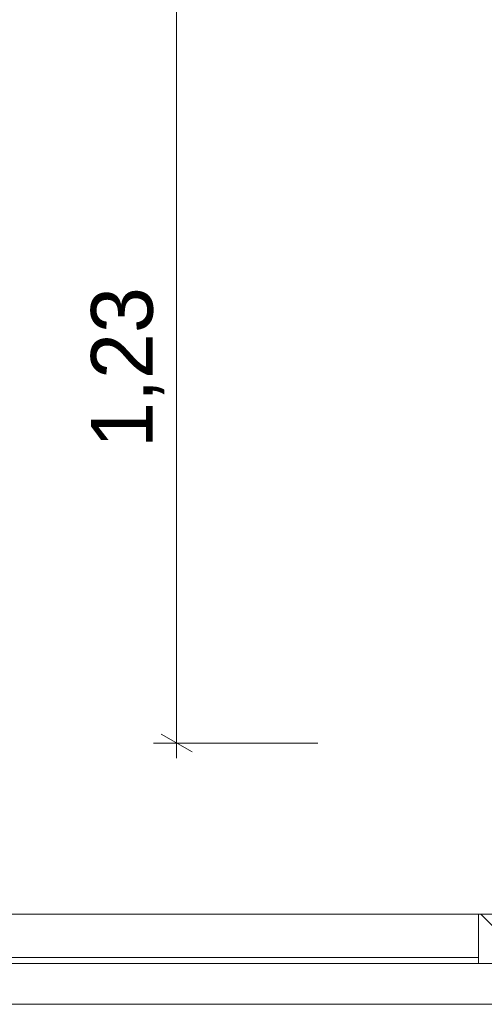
# Model space of a CAD drawing. Header units: millimetres. Extents: x -30280 to 19093, y -17460 to 4378.
# Tile 78 of 188: x -13719 to -12967, y -17084 to -15490. Entities that reach past the tile are written whole.
import ezdxf

# ---------------------------------------------------------------- set-up
doc = ezdxf.new("R2010")
doc.units = ezdxf.units.MM
doc.header["$MEASUREMENT"] = 0
for name, color, linetype in [('Nuevo_06_COT_Generals', 7, 'Continuous'), ('Nuevo_08_E_Envans secs', 7, 'Continuous'), ('Nuevo_Ventanas Archicad', 7, 'Continuous')]:
    doc.layers.add(name, color=color, linetype=linetype)
doc.layers.add('Nuevo_06_COT_Generals_Pluma_Nº__1', color=7, linetype='Continuous', lineweight=5)
doc.layers.add('Nuevo_Ventanas Archicad_Pluma_Nº__1', color=7, linetype='Continuous', lineweight=5)
doc.styles.add('Estilo_Generado_1', font='txt')
doc.dimstyles.new('Estilo_Generado__2', dxfattribs={"dimtxt": 100, "dimasz": 38, "dimexe": 0.18, "dimexo": 300, "dimgap": 0, "dimtad": 1, "dimlfac": 0.001, "dimzin": 0, "dimdsep": 46, "dimtxsty": 'Estilo_Generado_1', "dimblk": 'ARROWHEAD_2', "dimblk1": 'ARROWHEAD_2', "dimblk2": 'ARROWHEAD_2', "dimcen": 0.09, "dimclrd": 7, "dimclre": 7, "dimclrt": 7, "dimadec": 0, "dimazin": 0, "dimtfac": 1, "dimtdec": 4, "dimtmove": 0, "dimatfit": 3, "dimfxl": 0, "dimtolj": 1, "dimtzin": 0, "dimarcsym": 0})

# ---------------------------------------------------------------- blocks, each defined once
blk = doc.blocks.new('Ventana Escaparate 27_2')
at = {"layer": 'Nuevo_Ventanas Archicad', "linetype": 'Continuous', "lineweight": 0, "true_color": 0x000000}
h = blk.add_hatch(dxfattribs=at)
h.set_pattern_fill('Acero_0001', color=18, style=0, pattern_type=2)
h.set_pattern_definition([(45, (0, 0), (-159.1, 159.1), []), (45, (-53.03, 53.03), (-159.1, 159.1), [])])
h.paths.add_polyline_path([(2250.7, 0), (2250.7, -80), (2290.7, -80), (2290.7, 0)])
at = {"layer": 'Nuevo_Ventanas Archicad_Pluma_Nº__1', "color": 7, "linetype": 'Continuous', "lineweight": 5}
for p, q in [((-2290.7, 66), (2290.7, 66)), ((-2290.7, 0), (2290.7, 0)), ((2250.7, 0), (2250.7, -80)), ((2290.7, 0), (2250.7, 0)), ((-2250.7, -10), (2250.7, -10)), ((-2290.7, -80), (2290.7, -80)), ((-2290.7, -80), (2290.7, -80)), ((2250.7, -80), (2290.7, -80))]:
    blk.add_line(p, q, dxfattribs=at)
blk = doc.blocks.new('Muro_63_1', base_point=(-18974.6, -17084))
at = {"layer": 'Nuevo_Ventanas Archicad', "color": 253, "linetype": 'Continuous', "lineweight": 5, "true_color": 0xa4a4a6, "xscale": -1, "zscale": 1000, "rotation": 180}
blk.add_blockref('Ventana Escaparate 27_2', (-15227.3, -17018), dxfattribs=at)
blk = doc.blocks.new('*D667')
at = {"layer": 'Nuevo_06_COT_Generals_Pluma_Nº__1', "color": 7, "linetype": 'Continuous', "lineweight": 5}
for p, q in [((-13465.3, -15430.9), (-13465.3, -15406.4)), ((-13440.3, -15445.3), (-13490.3, -15416.4)), ((-13389.3, -15430.9), (-13502.8, -15430.9)), ((-13465.3, -16661), (-13465.3, -15430.9)), ((-13490.3, -16646.5), (-13440.3, -16675.4)), ((-13236.6, -16661), (-13502.8, -16661)), ((-13465.3, -16685.4), (-13465.3, -16661))]:
    blk.add_line(p, q, dxfattribs=at)
at = {"layer": 'Nuevo_06_COT_Generals_Pluma_Nº__1', "color": 7, "lineweight": 5, "insert": (-13485.3, -16183.3), "char_height": 100, "attachment_point": 7, "rotation": 90, "style": 'Estilo_Generado_1'}
blk.add_mtext('\\A1;{\\pql;\\fGotham Book|b0|i0|c0|p0;\\W1.000000;1,23}', dxfattribs=at)
blk = doc.blocks.new('ARROWHEAD_2')
at = {"color": 0, "linetype": 'Continuous', "lineweight": 0}
for p, q in [((-0.378, -0.655), (0.378, 0.655)), ((0, 0), (-1, 0))]:
    blk.add_line(p, q, dxfattribs=at)

msp = doc.modelspace()

# ---------------------------------------------------------------- block references
at = {"layer": 'Nuevo_08_E_Envans secs', "color": 7, "lineweight": 20}
msp.add_blockref('Muro_63_1', (-18974.607, -17083.976), dxfattribs=at)

# ---------------------------------------------------------------- next in the draw order: dimensions: what is measured, and where the dimension line sits
at = {"layer": 'Nuevo_06_COT_Generals', "color": 7, "linetype": 'Continuous', "lineweight": 5}
dim = msp.add_linear_dim(base=(-13465.29, -15430.873), p1=(-12936.597, -16660.976), p2=(-13089.296, -15430.873), angle=90, dimstyle='Estilo_Generado__2', dxfattribs=at)
dim.commit()
dim.dimension.update_dxf_attribs({"geometry": '*D667', "text_midpoint": (-13535.29, -16053.852), "dimtype": 160, "text_rotation": 90})

doc.saveas('drawing.dxf')
